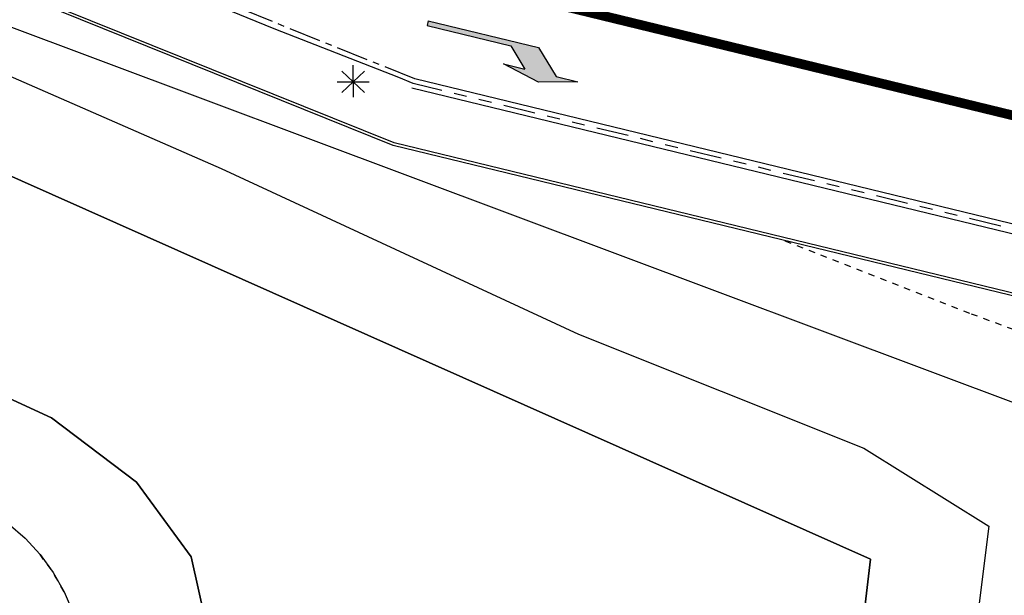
# Model space of a CAD drawing. Header units: metres. Extents: x 116958 to 118326, y 475500 to 477904.
# Tile 68 of 256: x 117427 to 117458, y 476382 to 476400. Entities that reach past the tile are written whole.
import ezdxf

# ---------------------------------------------------------------- set-up
doc = ezdxf.new("R2010")
doc.units = ezdxf.units.M
doc.header["$LTSCALE"] = 0.2
for name, pattern in [('200-1-3', [20, 5, -15]), ('CENTER', [8, 5, -1, 1, -1]), ('MATGRENS', [2, 1, -1]), ('VH-TROTTOIRBAND_130-150', [15, 5, -2, 2, -2, 2, -2])]:
    doc.linetypes.add(name, pattern=pattern)
doc.layers.get('0').update_dxf_attribs({"color": 6})
for name, color, linetype in [('B-WE-GR-GROENVOORZIENING-GV', 252, 'Continuous'), ('B-WE-GW-WATERGANG_WATERLIJN-G', 252, 'Continuous'), ('B-WE-IE-MEUBILAIR_WEGMEUBILAIR_LICHTMAST-G', 252, 'Continuous'), ('B-WE-KW-KUNSTWERK_WALBESCHERMING-GV', 252, 'Continuous'), ('B-WE-VH-GOOT_TEGEL-150', 252, 'CENTER'), ('B-WE-VH-KANTOPSLUITING_TROTTOIRBAND_130X150_250-G', 252, 'Continuous'), ('B-WE-VH-MATERIAALGRENS-G', 252, 'MATGRENS'), ('B-WE-VH-VERHARDING_ASFALT-GV', 252, 'Continuous'), ('N-WE-VH-GOOT_TEGEL-150', 251, 'Continuous'), ('N-WE-VH-KANTOPSLUITING_ACHTERKANTBAND-G', 251, 'Continuous'), ('N-WE-VH-KANTOPSLUITING_OPSLUITBAND_80X200-G', 251, 'Continuous'), ('N-WE-VH-KANTOPSLUITING_TROTTOIRBAND_130 150-G', 251, 'VH-TROTTOIRBAND_130-150'), ('N-WE-VH-MATERIAALGRENS-G', 251, 'MATGRENS'), ('N-WE-VW-MARKERING_LANGS_STREEP_100_300_030-G', 1, '200-1-3'), ('N-WE-VW-MARKERING_PIJL-S', 1, 'Continuous'), ('X-XX-WERKGRENS-G', 4, 'WERKGRENS')]:
    doc.layers.add(name, color=color, linetype=linetype)
doc.linetypes.add('WERKGRENS', pattern='A,5,-2,[100,standaard.shx,S=1,R=0,X=0,Y=0],-2', length=9)

# ---------------------------------------------------------------- blocks, each defined once
blk = doc.blocks.new('CELQ211865')
for p, q in [((0.354, -0.336), (-0.354, 0.336)), ((0.354, 0.336), (-0.354, -0.336)), ((-0.001, 0.526), (0, -0.474)), ((-0.5, 0), (0.5, 0))]:
    blk.add_line(p, q)
blk = doc.blocks.new('N-SVW-MARKERING_PIJL_RA_5.0')
at = {"layer": 'N-WE-VW-MARKERING_PIJL-S'}
blk.add_hatch(color=256, dxfattribs=at).paths.add_polyline_path([(3.8, -0.975), (2.6, -0.675), (3.296, -0.675), (2.696, -0.075), (0, -0.075), (0, 0.075), (3.55, 0.075), (4.3, -0.675), (5, -0.675)])
for p, q in [((0, 0.075), (3.55, 0.075)), ((0, 0.075), (0, -0.075)), ((3.55, 0.075), (4.3, -0.675)), ((0, -0.075), (2.696, -0.075)), ((2.696, -0.075), (3.296, -0.675)), ((2.6, -0.675), (3.296, -0.675)), ((3.8, -0.975), (2.6, -0.675)), ((5, -0.675), (3.8, -0.975)), ((4.3, -0.675), (5, -0.675))]:
    blk.add_line(p, q, dxfattribs=at)

msp = doc.modelspace()

# ---------------------------------------------------------------- linework, layer by layer
at = {"layer": 'B-WE-GR-GROENVOORZIENING-GV', "flags": 128}
for points in [[(117419.918, 476401.738), (117422.717, 476400.113), (117433.744, 476395.3), (117444.926, 476390.115), (117453.846, 476386.545), (117457.764, 476384.101), (117456.479, 476373.857)], [(117428.075, 476383.22), (117428.484, 476382.659), (117428.825, 476382.054)]]:
    msp.add_lwpolyline(points, dxfattribs=at)
at = {"layer": 'B-WE-GW-WATERGANG_WATERLIJN-G', "flags": 128}
for points in [[(117377.178, 476411.292), (117377.268, 476411.63), (117379.457, 476416.503), (117381.275, 476415.649), (117415.691, 476400.174), (117454.057, 476383.076), (117453.071, 476374.667), (117452.777, 476372.159)], [(117415.831, 476303.802), (117432.578, 476375.081), (117433.506, 476380.019), (117432.798, 476383.147), (117431.087, 476385.487), (117428.431, 476387.494), (117426.816, 476388.232), (117406.259, 476397.623), (117404.537, 476398.018)]]:
    msp.add_lwpolyline(points, dxfattribs=at)
at = {"layer": 'B-WE-KW-KUNSTWERK_WALBESCHERMING-GV', "flags": 128}
for points in [[(117452.777, 476372.159), (117453.071, 476374.667), (117454.057, 476383.076), (117415.691, 476400.174), (117381.275, 476415.649), (117379.457, 476416.503), (117377.268, 476411.63), (117377.178, 476411.292)], [(117376.21, 476409.237), (117374.161, 476404.98), (117387.65, 476401.888), (117396.577, 476399.842), (117404.537, 476398.018), (117406.259, 476397.623), (117426.816, 476388.232), (117428.431, 476387.494), (117431.087, 476385.487), (117432.798, 476383.147), (117433.506, 476380.019), (117432.578, 476375.081), (117415.831, 476303.802), (117415.752, 476303.466), (117417.163, 476299.644), (117416.455, 476297.213), (117416.476, 476297.208)]]:
    msp.add_lwpolyline(points, dxfattribs=at)
at = {"layer": 'B-WE-VH-GOOT_TEGEL-150'}
msp.add_lwpolyline([(117439.796, 476398.101), (117428.346, 476402.717)], dxfattribs=at)
at = {"layer": 'B-WE-VH-KANTOPSLUITING_TROTTOIRBAND_130X150_250-G'}
msp.add_lwpolyline([(117439.75, 476397.958), (117439.75, 476397.958), (117439.302, 476398.142), (117435.402, 476399.671), (117428.29, 476402.578)], dxfattribs=at)
at = {"layer": 'B-WE-VH-MATERIAALGRENS-G', "flags": 128}
msp.add_lwpolyline([(117428.825, 476382.054), (117428.484, 476382.659), (117428.075, 476383.22)], dxfattribs=at)
at = {"layer": 'B-WE-VH-VERHARDING_ASFALT-GV'}
for p, q in [((117427.078, 476384.184), (117427.604, 476383.731)), ((117427.604, 476383.731), (117428.075, 476383.22)), ((117428.825, 476382.054), (117429.096, 476381.415))]:
    msp.add_line(p, q, dxfattribs=at)
at = {"layer": 'N-WE-VH-GOOT_TEGEL-150', "flags": 128}
msp.add_lwpolyline([(117499.334, 476383.061), (117499.399, 476383.197, 0.058914), (117496.064, 476384.436), (117439.796, 476398.101)], format="xyb", dxfattribs=at)
at = {"layer": 'N-WE-VH-KANTOPSLUITING_ACHTERKANTBAND-G', "flags": 128}
msp.add_lwpolyline([(117494.073, 476371.571), (117496.627, 476382.056), (117439.128, 476396.02), (117425.836, 476401.378), (117410.654, 476408.198)], dxfattribs=at)
msp.add_lwpolyline([(117499.449, 476382.532, 0.346921), (117499.269, 476382.926, 0.059048), (117495.993, 476384.145), (117439.704, 476397.815)], format="xyb", dxfattribs=at)
at = {"layer": 'N-WE-VH-KANTOPSLUITING_OPSLUITBAND_80X200-G', "flags": 128}
msp.add_lwpolyline([(117494.15, 476371.552), (117496.723, 476382.115), (117439.153, 476396.096), (117425.867, 476401.452), (117410.687, 476408.271)], dxfattribs=at)
at = {"layer": 'N-WE-VH-KANTOPSLUITING_TROTTOIRBAND_130 150-G', "flags": 128}
msp.add_lwpolyline([(117496.031, 476384.29), (117439.75, 476397.958)], dxfattribs=at)
at = {"layer": 'N-WE-VH-MATERIAALGRENS-G'}
for p, q in [((117457.165, 476390.764), (117451.277, 476393.07)), ((117459.286, 476389.976), (117457.165, 476390.764))]:
    msp.add_line(p, q, dxfattribs=at)
at = {"layer": 'N-WE-VW-MARKERING_LANGS_STREEP_100_300_030-G', "const_width": 0.3, "flags": 128}
msp.add_lwpolyline([(117484.743, 476390.579), (117441.057, 476401.205), (117429.074, 476405.498)], dxfattribs=at)
at = {"layer": 'X-XX-WERKGRENS-G', "flags": 128}
msp.add_lwpolyline([(117645.966, 476862.608), (117634.975, 476865.215), (117637.549, 476876.062), (117633.091, 476878.039), (117638.284, 476901.007, 0.007003), (117641.226, 476914.924), (117644.773, 476932.942, -0.009477), (117648.775, 476951.419), (117682.14, 477092.483), (117684.939, 477091.821), (117690.015, 477113.189), (117687.195, 477113.856), (117696.076, 477151.406), (117682.569, 477154.508), (117677.871, 477156.523), (117675.919, 477151.954), (117677.602, 477151.204), (117617.875, 476891.201, -0.141031), (117612.051, 476885.173), (117608.886, 476872.162), (117616.633, 476870.35), (117594.455, 476775.581), (117591.666, 476762.626), (117557.231, 476770.236), (117535.942, 476756.762), (117522.825, 476758.076), (117522.122, 476749.735), (117520.3, 476747.178), (117535.038, 476744.547), (117534.966, 476740.512), (117573.086, 476730.733), (117571.947, 476714.535), (117565.215, 476668.074), (117554.446, 476619.405), (117549.004, 476617.336), (117546.955, 476605.911), (117551.028, 476605.181), (117550.381, 476598.052), (117540.244, 476553.057), (117535.446, 476554.002), (117533.471, 476545.052), (117547.576, 476541.939), (117533.456, 476476.213), (117526.697, 476477.744), (117522.557, 476461.911), (117516.78, 476459.483), (117507.879, 476463.515), (117505.893, 476459.239), (117469.651, 476476.107), (117445.515, 476423.418), (117445.969, 476417.986), (117435.042, 476418.679), (117428.138, 476420.77), (117425.4, 476412.334), (117423.691, 476405.197), (117410.801, 476410.43), (117409.707, 476407.766), (117426.749, 476399.88), (117460.942, 476387.067), (117495.102, 476379.225), (117493.473, 476372.266), (117476.762, 476376.217), (117474.371, 476365.471), (117490.826, 476361.761), (117489.011, 476354.226), (117492.171, 476353.519), (117480.28, 476305.319), (117481.559, 476284.029), (117447.927, 476135.022), (117473.064, 476129.348), (117488.546, 476194.332), (117500.593, 476245.915), (117521.692, 476335.956), (117536.075, 476396.456), (117539.34, 476409.195), (117544.629, 476407.966), (117544.761, 476408.532), (117545.639, 476412.323), (117546.285, 476414.538), (117547.002, 476416.759), (117547.783, 476418.957), (117548.626, 476421.133), (117549.535, 476423.292), (117550.414, 476425.27), (117552.646, 476424.738), (117556.736, 476433.563), (117554.56, 476434.571), (117556.966, 476439.647), (117557.923, 476441.832), (117558.828, 476444.033), (117559.893, 476446.798), (117553.617, 476449.004), (117553.613, 476449.012, 0.021466), (117555.402, 476455.195), (117565.967, 476498.595), (117570.396, 476517.672), (117575.056, 476516.78), (117577.827, 476530.802), (117583.117, 476555.018), (117595.731, 476619.079), (117602.418, 476639.656), (117617.479, 476703.965), (117625.5, 476736.7), (117655.241, 476731.488), (117659.402, 476732.956), (117666.831, 476731.123), (117669.317, 476741.762), (117666.401, 476742.399, -0.426224), (117663.39, 476747.393), (117663.437, 476747.595), (117644.312, 476752.004, -0.159878), (117642.178, 476753.295), (117640.415, 476755.345, 0.159971), (117634.861, 476758.701), (117632.898, 476759.153), (117633.552, 476762.081), (117631.458, 476762.563), (117637.173, 476786.581), (117628.152, 476788.606), (117645.966, 476862.608)], format="xyb", dxfattribs=at)

# ---------------------------------------------------------------- block references
at = {"layer": 'B-WE-IE-MEUBILAIR_WEGMEUBILAIR_LICHTMAST-G'}
msp.add_blockref('CELQ211865', (117437.867, 476398.008), dxfattribs=at)
at = {"layer": 'N-WE-VW-MARKERING_PIJL-S', "rotation": 346.3577397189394}
msp.add_blockref('N-SVW-MARKERING_PIJL_RA_5.0', (117440.204, 476399.844), dxfattribs=at)

doc.saveas('drawing.dxf')
